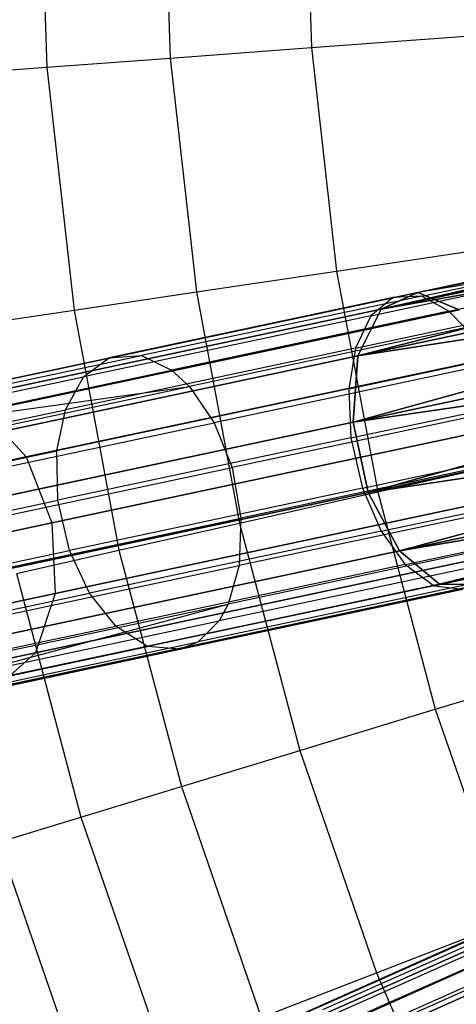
# Model space of a CAD drawing. Extents: x 0.3 to 7.1, y -3.38 to 3.38.
# Tile 67 of 256: x 1.48 to 1.77, y -0.79 to -0.13. Entities that reach past the tile are written whole.
import ezdxf

# ---------------------------------------------------------------- set-up
doc = ezdxf.new("R2010")
doc.units = 0
doc.header["$LTSCALE"] = 2.54
doc.layers.get('0').update_dxf_attribs({"linetype": 'CONTINUOUS'})

# ---------------------------------------------------------------- blocks, each defined once
blk = doc.blocks.new('SINGLES_B_BB_STL')
at = {"color": 0}
for p, q in [((1.49621, 0, 4.24657), (1.50222, -0.16248, 4.24657)), ((1.49621, 0, 4.24657), (1.50222, -0.16248, 4.24657)), ((1.57847, 0, 4.42306), (1.58426, -0.15641, 4.42306)), ((1.57847, 0, 4.42306), (1.58426, -0.15641, 4.42306)), ((1.67269, 0, 4.59346), (1.67821, -0.14945, 4.59346)), ((1.67269, 0, 4.59346), (1.67821, -0.14945, 4.59346)), ((1.67821, -0.14945, 4.59346), (1.78365, -0.14164, 4.75698)), ((1.67821, -0.14945, 4.59346), (1.78365, -0.14164, 4.75698)), ((1.58426, -0.15641, 4.42306), (1.67821, -0.14945, 4.59346)), ((1.58426, -0.15641, 4.42306), (1.67821, -0.14945, 4.59346)), ((1.67821, -0.14945, 4.59346), (1.69476, -0.29808, 4.59346)), ((1.67821, -0.14945, 4.59346), (1.69476, -0.29808, 4.59346)), ((1.50222, -0.16248, 4.24657), (1.58426, -0.15641, 4.42306)), ((1.50222, -0.16248, 4.24657), (1.58426, -0.15641, 4.42306)), ((1.58426, -0.15641, 4.42306), (1.60157, -0.31196, 4.42306)), ((1.58426, -0.15641, 4.42306), (1.60157, -0.31196, 4.42306)), ((1.43249, -0.16765, 4.06484), (1.50222, -0.16248, 4.24657)), ((1.43249, -0.16765, 4.06484), (1.50222, -0.16248, 4.24657)), ((1.50222, -0.16248, 4.24657), (1.52021, -0.32408, 4.24657)), ((1.50222, -0.16248, 4.24657), (1.52021, -0.32408, 4.24657)), ((1.72451, -0.32353, 14.48477), (2.09118, -0.23969, 14.30065)), ((1.72451, -0.32353, 14.48477), (2.09118, -0.23969, 14.30065)), ((2.09118, -0.23969, 13.96062), (1.72451, -0.32353, 13.7765)), ((2.09118, -0.23969, 13.96062), (1.72451, -0.32353, 13.7765)), ((1.74885, -0.31245, 14.52447), (2.10123, -0.23755, 14.32245)), ((1.74885, -0.31245, 14.52447), (2.10123, -0.23755, 14.32245)), ((2.10123, -0.23755, 13.93882), (1.74885, -0.31245, 13.7368)), ((2.10123, -0.23755, 13.93882), (1.74885, -0.31245, 13.7368)), ((1.74885, -0.31245, 14.52447), (2.09118, -0.23969, 14.30065)), ((1.74885, -0.31245, 14.52447), (2.09118, -0.23969, 14.30065)), ((2.09118, -0.23969, 13.96062), (1.74885, -0.31245, 13.7368)), ((2.09118, -0.23969, 13.96062), (1.74885, -0.31245, 13.7368)), ((2.11219, -0.24112, 14.34362), (1.74885, -0.31245, 14.52447)), ((2.11219, -0.24112, 14.34362), (1.74885, -0.31245, 14.52447)), ((2.11219, -0.24112, 13.91764), (1.74885, -0.31245, 13.7368)), ((2.11219, -0.24112, 13.91764), (1.74885, -0.31245, 13.7368)), ((1.72451, -0.32353, 14.48477), (2.08262, -0.24741, 14.27947)), ((1.72451, -0.32353, 14.48477), (2.08262, -0.24741, 14.27947)), ((2.08262, -0.24741, 13.9818), (1.72451, -0.32353, 13.7765)), ((2.08262, -0.24741, 13.9818), (1.72451, -0.32353, 13.7765)), ((2.12343, -0.25019, 14.36293), (1.74885, -0.31245, 14.52447)), ((2.12343, -0.25019, 14.36293), (1.74885, -0.31245, 14.52447)), ((1.709, -0.35462, 14.45186), (2.07605, -0.26026, 14.26016)), ((1.709, -0.35462, 14.45186), (2.07605, -0.26026, 14.26016)), ((2.07605, -0.26026, 14.0011), (1.709, -0.35462, 13.80941)), ((2.07605, -0.26026, 14.0011), (1.709, -0.35462, 13.80941)), ((1.72451, -0.32353, 14.48477), (2.07605, -0.26026, 14.26016)), ((1.72451, -0.32353, 14.48477), (2.07605, -0.26026, 14.26016)), ((2.07605, -0.26026, 14.0011), (1.72451, -0.32353, 13.7765)), ((2.07605, -0.26026, 14.0011), (1.72451, -0.32353, 13.7765)), ((1.73251, -0.31565, 41.45948), (1.93138, -0.27337, 41.57321)), ((1.73251, -0.31565, 41.45948), (1.93138, -0.27337, 41.57321)), ((1.75158, -0.31476, 41.42888), (1.94789, -0.27303, 41.54115)), ((1.75158, -0.31476, 41.42888), (1.94789, -0.27303, 41.54115)), ((1.709, -0.35462, 14.45186), (2.07185, -0.27749, 14.24384)), ((1.709, -0.35462, 14.45186), (2.07185, -0.27749, 14.24384)), ((2.07185, -0.27749, 14.01743), (1.709, -0.35462, 13.80941)), ((2.07185, -0.27749, 14.01743), (1.709, -0.35462, 13.80941)), ((1.69476, -0.29808, 4.59346), (1.79933, -0.28251, 4.75698)), ((1.69476, -0.29808, 4.59346), (1.79933, -0.28251, 4.75698)), ((1.71766, -0.32781, 41.48718), (1.91886, -0.28504, 41.60224)), ((1.71766, -0.32781, 41.48718), (1.91886, -0.28504, 41.60224)), ((1.76955, -0.32481, 41.40373), (1.96375, -0.28354, 41.51479)), ((1.76955, -0.32481, 41.40373), (1.96375, -0.28354, 41.51479)), ((1.60157, -0.31196, 4.42306), (1.69476, -0.29808, 4.59346)), ((1.60157, -0.31196, 4.42306), (1.69476, -0.29808, 4.59346)), ((1.69476, -0.29808, 4.59346), (1.72224, -0.44509, 4.59346)), ((1.69476, -0.29808, 4.59346), (1.72224, -0.44509, 4.59346)), ((1.70585, -0.39862, 14.43327), (2.07026, -0.29811, 14.23145)), ((1.70585, -0.39862, 14.43327), (2.07026, -0.29811, 14.23145)), ((2.07026, -0.29811, 14.02982), (1.70585, -0.39862, 13.82799)), ((2.07026, -0.29811, 14.02982), (1.70585, -0.39862, 13.82799)), ((1.709, -0.35462, 14.45186), (2.07026, -0.29811, 14.23145)), ((1.709, -0.35462, 14.45186), (2.07026, -0.29811, 14.23145)), ((2.07026, -0.29811, 14.02982), (1.709, -0.35462, 13.80941)), ((2.07026, -0.29811, 14.02982), (1.709, -0.35462, 13.80941)), ((1.70746, -0.34936, 41.51067), (1.91063, -0.30617, 41.62686)), ((1.70746, -0.34936, 41.51067), (1.91063, -0.30617, 41.62686)), ((1.42781, -0.38069, 14.77521), (1.74885, -0.31245, 14.52447)), ((1.42781, -0.38069, 14.77521), (1.74885, -0.31245, 14.52447)), ((1.74885, -0.31245, 13.7368), (1.42781, -0.38069, 13.48606)), ((1.74885, -0.31245, 13.7368), (1.42781, -0.38069, 13.48606)), ((1.52021, -0.32408, 4.24657), (1.60157, -0.31196, 4.42306)), ((1.52021, -0.32408, 4.24657), (1.60157, -0.31196, 4.42306)), ((1.60157, -0.31196, 4.42306), (1.63033, -0.46581, 4.42306)), ((1.60157, -0.31196, 4.42306), (1.63033, -0.46581, 4.42306)), ((1.72451, -0.32353, 14.48477), (1.74885, -0.31245, 14.52447)), ((1.72451, -0.32353, 14.48477), (1.74885, -0.31245, 14.52447)), ((1.74885, -0.31245, 13.7368), (1.72451, -0.32353, 13.7765)), ((1.74885, -0.31245, 13.7368), (1.72451, -0.32353, 13.7765)), ((1.74885, -0.31245, 14.52447), (1.77643, -0.32394, 14.56186)), ((1.74885, -0.31245, 14.52447), (1.77643, -0.32394, 14.56186)), ((1.77643, -0.32394, 13.69941), (1.74885, -0.31245, 13.7368)), ((1.77643, -0.32394, 13.69941), (1.74885, -0.31245, 13.7368)), ((1.73251, -0.31565, 41.45948), (1.54365, -0.35579, 41.32915)), ((1.73251, -0.31565, 41.45948), (1.54365, -0.35579, 41.32915)), ((1.75158, -0.31476, 41.42888), (1.56516, -0.35438, 41.30023)), ((1.75158, -0.31476, 41.42888), (1.56516, -0.35438, 41.30023)), ((1.70585, -0.39862, 14.43327), (2.07138, -0.32092, 14.22372)), ((1.70585, -0.39862, 14.43327), (2.07138, -0.32092, 14.22372)), ((2.07138, -0.32092, 14.03755), (1.70585, -0.39862, 13.82799)), ((2.07138, -0.32092, 14.03755), (1.70585, -0.39862, 13.82799)), ((1.73251, -0.31565, 41.45948), (1.71766, -0.32781, 41.48718)), ((1.73251, -0.31565, 41.45948), (1.71766, -0.32781, 41.48718)), ((1.75158, -0.31476, 41.42888), (1.73251, -0.31565, 41.45948)), ((1.75158, -0.31476, 41.42888), (1.73251, -0.31565, 41.45948)), ((1.76955, -0.32481, 41.40373), (1.75158, -0.31476, 41.42888)), ((1.76955, -0.32481, 41.40373), (1.75158, -0.31476, 41.42888)), ((1.39826, -0.39287, 14.73958), (1.72451, -0.32353, 14.48477)), ((1.39826, -0.39287, 14.73958), (1.72451, -0.32353, 14.48477)), ((1.72451, -0.32353, 13.7765), (1.39826, -0.39287, 13.52169)), ((1.72451, -0.32353, 13.7765), (1.39826, -0.39287, 13.52169)), ((1.45106, -0.33438, 4.06484), (1.52021, -0.32408, 4.24657)), ((1.45106, -0.33438, 4.06484), (1.52021, -0.32408, 4.24657)), ((1.4603, -0.39114, 14.80876), (1.77643, -0.32394, 14.56186)), ((1.4603, -0.39114, 14.80876), (1.77643, -0.32394, 14.56186)), ((1.77643, -0.32394, 13.69941), (1.4603, -0.39114, 13.4525)), ((1.77643, -0.32394, 13.69941), (1.4603, -0.39114, 13.4525)), ((1.52021, -0.32408, 4.24657), (1.55009, -0.4839, 4.24657)), ((1.52021, -0.32408, 4.24657), (1.55009, -0.4839, 4.24657)), ((1.76955, -0.32481, 41.40373), (1.58514, -0.36401, 41.27646)), ((1.76955, -0.32481, 41.40373), (1.58514, -0.36401, 41.27646)), ((1.709, -0.35462, 14.45186), (1.72451, -0.32353, 14.48477)), ((1.709, -0.35462, 14.45186), (1.72451, -0.32353, 14.48477)), ((1.72451, -0.32353, 13.7765), (1.709, -0.35462, 13.80941)), ((1.72451, -0.32353, 13.7765), (1.709, -0.35462, 13.80941)), ((1.78038, -0.336, 41.3903), (1.76955, -0.32481, 41.40373)), ((1.78038, -0.336, 41.3903), (1.76955, -0.32481, 41.40373)), ((1.71766, -0.32781, 41.48718), (1.52659, -0.36842, 41.35532)), ((1.71766, -0.32781, 41.48718), (1.52659, -0.36842, 41.35532)), ((1.70299, -0.37653, 41.52693), (1.90753, -0.33305, 41.6439)), ((1.70299, -0.37653, 41.52693), (1.90753, -0.33305, 41.6439)), ((1.71766, -0.32781, 41.48718), (1.70746, -0.34936, 41.51067)), ((1.71766, -0.32781, 41.48718), (1.70746, -0.34936, 41.51067)), ((1.78038, -0.336, 41.3903), (1.59704, -0.37497, 41.26377)), ((1.78038, -0.336, 41.3903), (1.59704, -0.37497, 41.26377)), ((1.70585, -0.39862, 14.43327), (2.07515, -0.34459, 14.22109)), ((1.70585, -0.39862, 14.43327), (2.07515, -0.34459, 14.22109)), ((2.07515, -0.34459, 14.04018), (1.70585, -0.39862, 13.82799)), ((2.07515, -0.34459, 14.04018), (1.70585, -0.39862, 13.82799)), ((1.7158, -0.44543, 14.43327), (2.07515, -0.34459, 14.22109)), ((1.7158, -0.44543, 14.43327), (2.07515, -0.34459, 14.22109)), ((2.07515, -0.34459, 14.04018), (1.7158, -0.44543, 13.82799)), ((2.07515, -0.34459, 14.04018), (1.7158, -0.44543, 13.82799)), ((1.70746, -0.34936, 41.51067), (1.51451, -0.39037, 41.37751)), ((1.70746, -0.34936, 41.51067), (1.51451, -0.39037, 41.37751)), ((1.70746, -0.34936, 41.51067), (1.70299, -0.37653, 41.52693)), ((1.70746, -0.34936, 41.51067), (1.70299, -0.37653, 41.52693)), ((1.36999, -0.3927, 41.18653), (1.54365, -0.35579, 41.32915)), ((1.36999, -0.3927, 41.18653), (1.54365, -0.35579, 41.32915)), ((1.37842, -0.42489, 14.71004), (1.709, -0.35462, 14.45186)), ((1.37842, -0.42489, 14.71004), (1.709, -0.35462, 14.45186)), ((1.709, -0.35462, 13.80941), (1.37842, -0.42489, 13.55122)), ((1.709, -0.35462, 13.80941), (1.37842, -0.42489, 13.55122)), ((1.39375, -0.39082, 41.15946), (1.56516, -0.35438, 41.30023)), ((1.39375, -0.39082, 41.15946), (1.56516, -0.35438, 41.30023)), ((1.48829, -0.42182, 14.83256), (1.80094, -0.35536, 14.58838)), ((1.48829, -0.42182, 14.83256), (1.80094, -0.35536, 14.58838)), ((1.80094, -0.35536, 13.67289), (1.48829, -0.42182, 13.42871)), ((1.80094, -0.35536, 13.67289), (1.48829, -0.42182, 13.42871)), ((1.52659, -0.36842, 41.35532), (1.54365, -0.35579, 41.32915)), ((1.52659, -0.36842, 41.35532), (1.54365, -0.35579, 41.32915)), ((1.54365, -0.35579, 41.32915), (1.56516, -0.35438, 41.30023)), ((1.54365, -0.35579, 41.32915), (1.56516, -0.35438, 41.30023)), ((1.56516, -0.35438, 41.30023), (1.58514, -0.36401, 41.27646)), ((1.56516, -0.35438, 41.30023), (1.58514, -0.36401, 41.27646)), ((1.79556, -0.3603, 41.3744), (1.61348, -0.399, 41.24875)), ((1.79556, -0.3603, 41.3744), (1.61348, -0.399, 41.24875)), ((1.70585, -0.39862, 14.43327), (1.709, -0.35462, 14.45186)), ((1.70585, -0.39862, 14.43327), (1.709, -0.35462, 14.45186)), ((1.709, -0.35462, 13.80941), (1.70585, -0.39862, 13.82799)), ((1.709, -0.35462, 13.80941), (1.70585, -0.39862, 13.82799)), ((1.41557, -0.40005, 41.13721), (1.58514, -0.36401, 41.27646)), ((1.41557, -0.40005, 41.13721), (1.58514, -0.36401, 41.27646)), ((1.58514, -0.36401, 41.27646), (1.59704, -0.37497, 41.26377)), ((1.58514, -0.36401, 41.27646), (1.59704, -0.37497, 41.26377)), ((1.70441, -0.40918, 41.53571), (1.90968, -0.36555, 41.6531)), ((1.70441, -0.40918, 41.53571), (1.90968, -0.36555, 41.6531)), ((1.35091, -0.40577, 41.21104), (1.52659, -0.36842, 41.35532)), ((1.35091, -0.40577, 41.21104), (1.52659, -0.36842, 41.35532)), ((1.51451, -0.39037, 41.37751), (1.52659, -0.36842, 41.35532)), ((1.51451, -0.39037, 41.37751), (1.52659, -0.36842, 41.35532)), ((1.7158, -0.44543, 14.43327), (2.08133, -0.36774, 14.22372)), ((1.7158, -0.44543, 14.43327), (2.08133, -0.36774, 14.22372)), ((2.08133, -0.36774, 14.03755), (1.7158, -0.44543, 13.82799)), ((2.08133, -0.36774, 14.03755), (1.7158, -0.44543, 13.82799)), ((1.27155, -0.44416, 40.97328), (1.59704, -0.37497, 41.26377)), ((1.27155, -0.44416, 40.97328), (1.59704, -0.37497, 41.26377)), ((1.41557, -0.40005, 41.13721), (1.59704, -0.37497, 41.26377)), ((1.41557, -0.40005, 41.13721), (1.59704, -0.37497, 41.26377)), ((1.70299, -0.37653, 41.52693), (1.50876, -0.41781, 41.39288)), ((1.70299, -0.37653, 41.52693), (1.50876, -0.41781, 41.39288)), ((1.59704, -0.37497, 41.26377), (1.61348, -0.399, 41.24875)), ((1.59704, -0.37497, 41.26377), (1.61348, -0.399, 41.24875)), ((1.70299, -0.37653, 41.52693), (1.70441, -0.40918, 41.53571)), ((1.70299, -0.37653, 41.52693), (1.70441, -0.40918, 41.53571)), ((1.33711, -0.42808, 41.23182), (1.51451, -0.39037, 41.37751)), ((1.33711, -0.42808, 41.23182), (1.51451, -0.39037, 41.37751)), ((1.4603, -0.39114, 14.80876), (1.48829, -0.42182, 14.83256)), ((1.4603, -0.39114, 14.80876), (1.48829, -0.42182, 14.83256)), ((1.4603, -0.39114, 13.4525), (1.48829, -0.42182, 13.42871)), ((1.4603, -0.39114, 13.4525), (1.48829, -0.42182, 13.42871)), ((1.50876, -0.41781, 41.39288), (1.51451, -0.39037, 41.37751)), ((1.50876, -0.41781, 41.39288), (1.51451, -0.39037, 41.37751)), ((1.80674, -0.39027, 41.36676), (1.62528, -0.42884, 41.24152)), ((1.80674, -0.39027, 41.36676), (1.62528, -0.42884, 41.24152)), ((1.7158, -0.44543, 14.43327), (2.08959, -0.38903, 14.23145)), ((1.7158, -0.44543, 14.43327), (2.08959, -0.38903, 14.23145)), ((2.08959, -0.38903, 14.02982), (1.7158, -0.44543, 13.82799)), ((2.08959, -0.38903, 14.02982), (1.7158, -0.44543, 13.82799)), ((1.73657, -0.48435, 14.45186), (2.08959, -0.38903, 14.23145)), ((1.73657, -0.48435, 14.45186), (2.08959, -0.38903, 14.23145)), ((2.08959, -0.38903, 14.02982), (1.73657, -0.48435, 13.80941)), ((2.08959, -0.38903, 14.02982), (1.73657, -0.48435, 13.80941)), ((1.29025, -0.46771, 40.96026), (1.61348, -0.399, 41.24875)), ((1.29025, -0.46771, 40.96026), (1.61348, -0.399, 41.24875)), ((1.37283, -0.4694, 14.69337), (1.70585, -0.39862, 14.43327)), ((1.37283, -0.4694, 14.69337), (1.70585, -0.39862, 14.43327)), ((1.70585, -0.39862, 13.82799), (1.37283, -0.4694, 13.5679)), ((1.70585, -0.39862, 13.82799), (1.37283, -0.4694, 13.5679)), ((1.81676, -0.39951, 14.59795), (1.50537, -0.4657, 14.84115)), ((1.81676, -0.39951, 14.59795), (1.50537, -0.4657, 14.84115)), ((1.50537, -0.4657, 13.42012), (1.81676, -0.39951, 13.66332)), ((1.50537, -0.4657, 13.42012), (1.81676, -0.39951, 13.66332)), ((1.61348, -0.399, 41.24875), (1.62528, -0.42884, 41.24152)), ((1.61348, -0.399, 41.24875), (1.62528, -0.42884, 41.24152)), ((1.7158, -0.44543, 14.43327), (1.70585, -0.39862, 14.43327)), ((1.7158, -0.44543, 14.43327), (1.70585, -0.39862, 14.43327)), ((1.70585, -0.39862, 13.82799), (1.7158, -0.44543, 13.82799)), ((1.70585, -0.39862, 13.82799), (1.7158, -0.44543, 13.82799)), ((1.7121, -0.44253, 41.53476), (1.91729, -0.39891, 41.65211)), ((1.7121, -0.44253, 41.53476), (1.91729, -0.39891, 41.65211)), ((1.70441, -0.40918, 41.53571), (1.50947, -0.45061, 41.40117)), ((1.70441, -0.40918, 41.53571), (1.50947, -0.45061, 41.40117)), ((1.70441, -0.40918, 41.53571), (1.7121, -0.44253, 41.53476)), ((1.70441, -0.40918, 41.53571), (1.7121, -0.44253, 41.53476)), ((1.73657, -0.48435, 14.45186), (2.09942, -0.40722, 14.24384)), ((1.73657, -0.48435, 14.45186), (2.09942, -0.40722, 14.24384)), ((2.09942, -0.40722, 14.01743), (1.73657, -0.48435, 13.80941)), ((2.09942, -0.40722, 14.01743), (1.73657, -0.48435, 13.80941)), ((1.33015, -0.45578, 41.24621), (1.50876, -0.41781, 41.39288)), ((1.33015, -0.45578, 41.24621), (1.50876, -0.41781, 41.39288)), ((1.50947, -0.45061, 41.40117), (1.50876, -0.41781, 41.39288)), ((1.50947, -0.45061, 41.40117), (1.50876, -0.41781, 41.39288)), ((1.21239, -0.48046, 15.11933), (1.48829, -0.42182, 14.83256)), ((1.21239, -0.48046, 15.11933), (1.48829, -0.42182, 14.83256)), ((1.48829, -0.42182, 13.42871), (1.21239, -0.48046, 13.14194)), ((1.48829, -0.42182, 13.42871), (1.21239, -0.48046, 13.14194)), ((1.48829, -0.42182, 14.83256), (1.50537, -0.4657, 14.84115)), ((1.48829, -0.42182, 14.83256), (1.50537, -0.4657, 14.84115)), ((1.48829, -0.42182, 13.42871), (1.50537, -0.4657, 13.42012)), ((1.48829, -0.42182, 13.42871), (1.50537, -0.4657, 13.42012)), ((1.81278, -0.42386, 41.36851), (1.63117, -0.46246, 41.24318)), ((1.81278, -0.42386, 41.36851), (1.63117, -0.46246, 41.24318)), ((1.72224, -0.44509, 4.59346), (1.82537, -0.42183, 4.75698)), ((1.72224, -0.44509, 4.59346), (1.82537, -0.42183, 4.75698)), ((1.73657, -0.48435, 14.45186), (2.11027, -0.42126, 14.26016)), ((1.73657, -0.48435, 14.45186), (2.11027, -0.42126, 14.26016)), ((2.11027, -0.42126, 14.0011), (1.73657, -0.48435, 13.80941)), ((2.11027, -0.42126, 14.0011), (1.73657, -0.48435, 13.80941)), ((1.76339, -0.50644, 14.48477), (2.11027, -0.42126, 14.26016)), ((1.76339, -0.50644, 14.48477), (2.11027, -0.42126, 14.26016)), ((2.11027, -0.42126, 14.0011), (1.76339, -0.50644, 13.7765)), ((2.11027, -0.42126, 14.0011), (1.76339, -0.50644, 13.7765)), ((1.30312, -0.49732, 40.954), (1.62528, -0.42884, 41.24152)), ((1.30312, -0.49732, 40.954), (1.62528, -0.42884, 41.24152)), ((1.62528, -0.42884, 41.24152), (1.63117, -0.46246, 41.24318)), ((1.62528, -0.42884, 41.24152), (1.63117, -0.46246, 41.24318)), ((1.72456, -0.47121, 41.52464), (1.9289, -0.42778, 41.64151)), ((1.72456, -0.47121, 41.52464), (1.9289, -0.42778, 41.64151)), ((1.76339, -0.50644, 14.48477), (2.1215, -0.43032, 14.27947)), ((1.76339, -0.50644, 14.48477), (2.1215, -0.43032, 14.27947)), ((2.1215, -0.43032, 13.9818), (1.76339, -0.50644, 13.7765)), ((2.1215, -0.43032, 13.9818), (1.76339, -0.50644, 13.7765)), ((2.14251, -0.43176, 13.93882), (1.76339, -0.50644, 13.7765)), ((2.14251, -0.43176, 13.93882), (1.76339, -0.50644, 13.7765)), ((2.13764, -0.43354, 14.31155), (1.76339, -0.50644, 14.48477)), ((2.13764, -0.43354, 14.31155), (1.76339, -0.50644, 14.48477)), ((2.13764, -0.43354, 13.94972), (1.76339, -0.50644, 13.7765)), ((2.13764, -0.43354, 13.94972), (1.76339, -0.50644, 13.7765)), ((2.13246, -0.43389, 14.30065), (1.76339, -0.50644, 14.48477)), ((2.13246, -0.43389, 14.30065), (1.76339, -0.50644, 14.48477)), ((2.13246, -0.43389, 13.96062), (1.76339, -0.50644, 13.7765)), ((2.13246, -0.43389, 13.96062), (1.76339, -0.50644, 13.7765)), ((1.38278, -0.51622, 14.69337), (1.7158, -0.44543, 14.43327)), ((1.38278, -0.51622, 14.69337), (1.7158, -0.44543, 14.43327)), ((1.7158, -0.44543, 13.82799), (1.38278, -0.51622, 13.5679)), ((1.7158, -0.44543, 13.82799), (1.38278, -0.51622, 13.5679)), ((1.7121, -0.44253, 41.53476), (1.51723, -0.48395, 41.40028)), ((1.7121, -0.44253, 41.53476), (1.51723, -0.48395, 41.40028)), ((1.63033, -0.46581, 4.42306), (1.72224, -0.44509, 4.59346)), ((1.63033, -0.46581, 4.42306), (1.72224, -0.44509, 4.59346)), ((1.7121, -0.44253, 41.53476), (1.72456, -0.47121, 41.52464)), ((1.7121, -0.44253, 41.53476), (1.72456, -0.47121, 41.52464)), ((1.73657, -0.48435, 14.45186), (1.7158, -0.44543, 14.43327)), ((1.73657, -0.48435, 14.45186), (1.7158, -0.44543, 14.43327)), ((1.7158, -0.44543, 13.82799), (1.73657, -0.48435, 13.80941)), ((1.7158, -0.44543, 13.82799), (1.73657, -0.48435, 13.80941)), ((1.72224, -0.44509, 4.59346), (1.7605, -0.58966, 4.59346)), ((1.72224, -0.44509, 4.59346), (1.7605, -0.58966, 4.59346)), ((1.33023, -0.48871, 41.25397), (1.50947, -0.45061, 41.40117)), ((1.33023, -0.48871, 41.25397), (1.50947, -0.45061, 41.40117)), ((1.50761, -0.51273, 14.83256), (1.82026, -0.44627, 14.58838)), ((1.50761, -0.51273, 14.83256), (1.82026, -0.44627, 14.58838)), ((1.82026, -0.44627, 13.67289), (1.50761, -0.51273, 13.42871)), ((1.82026, -0.44627, 13.67289), (1.50761, -0.51273, 13.42871)), ((1.51723, -0.48395, 41.40028), (1.50947, -0.45061, 41.40117)), ((1.51723, -0.48395, 41.40028), (1.50947, -0.45061, 41.40117)), ((1.74055, -0.4934, 41.50673), (1.94339, -0.45028, 41.62273)), ((1.74055, -0.4934, 41.50673), (1.94339, -0.45028, 41.62273)), ((1.81252, -0.4553, 41.37954), (1.63003, -0.49409, 41.2536)), ((1.81252, -0.4553, 41.37954), (1.63003, -0.49409, 41.2536)), ((1.30877, -0.53099, 40.95544), (1.63117, -0.46246, 41.24318)), ((1.30877, -0.53099, 40.95544), (1.63117, -0.46246, 41.24318)), ((1.63117, -0.46246, 41.24318), (1.63003, -0.49409, 41.2536)), ((1.63117, -0.46246, 41.24318), (1.63003, -0.49409, 41.2536)), ((1.75973, -0.50747, 41.48101), (1.96041, -0.46482, 41.59578)), ((1.75973, -0.50747, 41.48101), (1.96041, -0.46482, 41.59578)), ((1.50537, -0.4657, 14.84115), (1.23058, -0.52411, 15.12676)), ((1.50537, -0.4657, 14.84115), (1.23058, -0.52411, 15.12676)), ((1.23058, -0.52411, 13.13451), (1.50537, -0.4657, 13.42012)), ((1.23058, -0.52411, 13.13451), (1.50537, -0.4657, 13.42012)), ((1.50537, -0.4657, 14.84115), (1.50761, -0.51273, 14.83256)), ((1.50537, -0.4657, 14.84115), (1.50761, -0.51273, 14.83256)), ((1.50537, -0.4657, 13.42012), (1.50761, -0.51273, 13.42871)), ((1.50537, -0.4657, 13.42012), (1.50761, -0.51273, 13.42871)), ((1.72456, -0.47121, 41.52464), (1.5305, -0.51246, 41.39072)), ((1.72456, -0.47121, 41.52464), (1.5305, -0.51246, 41.39072)), ((1.55009, -0.4839, 4.24657), (1.63033, -0.46581, 4.42306)), ((1.55009, -0.4839, 4.24657), (1.63033, -0.46581, 4.42306)), ((1.63033, -0.46581, 4.42306), (1.67038, -0.61711, 4.42306)), ((1.63033, -0.46581, 4.42306), (1.67038, -0.61711, 4.42306)), ((1.72456, -0.47121, 41.52464), (1.74055, -0.4934, 41.50673)), ((1.72456, -0.47121, 41.52464), (1.74055, -0.4934, 41.50673)), ((1.33806, -0.52203, 41.25313), (1.51723, -0.48395, 41.40028)), ((1.33806, -0.52203, 41.25313), (1.51723, -0.48395, 41.40028)), ((1.40599, -0.55461, 14.71004), (1.73657, -0.48435, 14.45186)), ((1.40599, -0.55461, 14.71004), (1.73657, -0.48435, 14.45186)), ((1.73657, -0.48435, 13.80941), (1.40599, -0.55461, 13.55122)), ((1.73657, -0.48435, 13.80941), (1.40599, -0.55461, 13.55122)), ((1.48188, -0.49928, 4.06484), (1.55009, -0.4839, 4.24657)), ((1.48188, -0.49928, 4.06484), (1.55009, -0.4839, 4.24657)), ((1.5305, -0.51246, 41.39072), (1.51723, -0.48395, 41.40028)), ((1.5305, -0.51246, 41.39072), (1.51723, -0.48395, 41.40028)), ((1.55009, -0.4839, 4.24657), (1.59169, -0.64108, 4.24657)), ((1.55009, -0.4839, 4.24657), (1.59169, -0.64108, 4.24657)), ((1.8067, -0.48065, 41.39734), (1.6228, -0.51974, 41.27042)), ((1.8067, -0.48065, 41.39734), (1.6228, -0.51974, 41.27042)), ((1.76339, -0.50644, 14.48477), (1.73657, -0.48435, 14.45186)), ((1.76339, -0.50644, 14.48477), (1.73657, -0.48435, 14.45186)), ((1.73657, -0.48435, 13.80941), (1.76339, -0.50644, 13.7765)), ((1.73657, -0.48435, 13.80941), (1.76339, -0.50644, 13.7765)), ((1.49452, -0.55214, 14.80876), (1.81065, -0.48494, 14.56186)), ((1.49452, -0.55214, 14.80876), (1.81065, -0.48494, 14.56186)), ((1.81065, -0.48494, 13.69941), (1.49452, -0.55214, 13.4525)), ((1.81065, -0.48494, 13.69941), (1.49452, -0.55214, 13.4525)), ((1.30607, -0.56295, 40.96447), (1.63003, -0.49409, 41.2536)), ((1.30607, -0.56295, 40.96447), (1.63003, -0.49409, 41.2536)), ((1.74055, -0.4934, 41.50673), (1.54793, -0.53434, 41.37379)), ((1.74055, -0.4934, 41.50673), (1.54793, -0.53434, 41.37379)), ((1.80151, -0.49162, 41.40928), (1.61666, -0.53091, 41.28171)), ((1.80151, -0.49162, 41.40928), (1.61666, -0.53091, 41.28171)), ((1.63003, -0.49409, 41.2536), (1.6228, -0.51974, 41.27042)), ((1.63003, -0.49409, 41.2536), (1.6228, -0.51974, 41.27042)), ((1.74055, -0.4934, 41.50673), (1.75973, -0.50747, 41.48101)), ((1.74055, -0.4934, 41.50673), (1.75973, -0.50747, 41.48101)), ((1.48188, -0.49928, 4.06484), (1.5248, -0.66146, 4.06484)), ((1.48188, -0.49928, 4.06484), (1.5248, -0.66146, 4.06484)), ((1.43714, -0.57579, 14.73958), (1.76339, -0.50644, 14.48477)), ((1.43714, -0.57579, 14.73958), (1.76339, -0.50644, 14.48477)), ((1.76339, -0.50644, 13.7765), (1.43714, -0.57579, 13.52169)), ((1.76339, -0.50644, 13.7765), (1.43714, -0.57579, 13.52169)), ((1.46909, -0.5749, 14.77521), (1.79013, -0.50666, 14.52447)), ((1.46909, -0.5749, 14.77521), (1.79013, -0.50666, 14.52447)), ((1.79013, -0.50666, 13.7368), (1.46909, -0.5749, 13.48606)), ((1.79013, -0.50666, 13.7368), (1.46909, -0.5749, 13.48606)), ((1.75973, -0.50747, 41.48101), (1.56916, -0.54798, 41.34949)), ((1.75973, -0.50747, 41.48101), (1.56916, -0.54798, 41.34949)), ((1.59066, -0.5498, 41.32149), (1.77888, -0.50979, 41.45138)), ((1.59066, -0.5498, 41.32149), (1.77888, -0.50979, 41.45138)), ((1.78958, -0.50505, 41.43278), (1.60285, -0.54474, 41.30392)), ((1.78958, -0.50505, 41.43278), (1.60285, -0.54474, 41.30392)), ((1.75973, -0.50747, 41.48101), (1.77888, -0.50979, 41.45138)), ((1.75973, -0.50747, 41.48101), (1.77888, -0.50979, 41.45138)), ((1.79013, -0.50666, 14.52447), (1.76339, -0.50644, 14.48477)), ((1.79013, -0.50666, 14.52447), (1.76339, -0.50644, 14.48477)), ((1.76339, -0.50644, 13.7765), (1.79013, -0.50666, 13.7368)), ((1.76339, -0.50644, 13.7765), (1.79013, -0.50666, 13.7368)), ((1.23172, -0.57137, 15.11933), (1.50761, -0.51273, 14.83256)), ((1.23172, -0.57137, 15.11933), (1.50761, -0.51273, 14.83256)), ((1.50761, -0.51273, 13.42871), (1.23172, -0.57137, 13.14194)), ((1.50761, -0.51273, 13.42871), (1.23172, -0.57137, 13.14194)), ((1.35207, -0.55039, 41.24419), (1.5305, -0.51246, 41.39072)), ((1.35207, -0.55039, 41.24419), (1.5305, -0.51246, 41.39072)), ((1.50761, -0.51273, 14.83256), (1.49452, -0.55214, 14.80876)), ((1.50761, -0.51273, 14.83256), (1.49452, -0.55214, 14.80876)), ((1.50761, -0.51273, 13.42871), (1.49452, -0.55214, 13.4525)), ((1.50761, -0.51273, 13.42871), (1.49452, -0.55214, 13.4525)), ((1.54793, -0.53434, 41.37379), (1.5305, -0.51246, 41.39072)), ((1.54793, -0.53434, 41.37379), (1.5305, -0.51246, 41.39072)), ((1.29632, -0.58914, 40.97904), (1.6228, -0.51974, 41.27042)), ((1.29632, -0.58914, 40.97904), (1.6228, -0.51974, 41.27042)), ((1.44668, -0.56704, 41.14212), (1.6228, -0.51974, 41.27042)), ((1.44668, -0.56704, 41.14212), (1.6228, -0.51974, 41.27042)), ((1.6228, -0.51974, 41.27042), (1.61666, -0.53091, 41.28171)), ((1.6228, -0.51974, 41.27042), (1.61666, -0.53091, 41.28171)), ((1.3708, -0.57199, 41.22833), (1.54793, -0.53434, 41.37379)), ((1.3708, -0.57199, 41.22833), (1.54793, -0.53434, 41.37379)), ((1.44668, -0.56704, 41.14212), (1.61666, -0.53091, 41.28171)), ((1.44668, -0.56704, 41.14212), (1.61666, -0.53091, 41.28171)), ((1.56916, -0.54798, 41.34949), (1.54793, -0.53434, 41.37379)), ((1.56916, -0.54798, 41.34949), (1.54793, -0.53434, 41.37379)), ((1.61666, -0.53091, 41.28171), (1.60285, -0.54474, 41.30392)), ((1.61666, -0.53091, 41.28171), (1.60285, -0.54474, 41.30392)), ((1.39392, -0.58523, 41.20558), (1.56916, -0.54798, 41.34949)), ((1.39392, -0.58523, 41.20558), (1.56916, -0.54798, 41.34949)), ((1.4176, -0.58659, 41.17936), (1.59066, -0.5498, 41.32149)), ((1.4176, -0.58659, 41.17936), (1.59066, -0.5498, 41.32149)), ((1.43115, -0.58124, 41.16291), (1.60285, -0.54474, 41.30392)), ((1.43115, -0.58124, 41.16291), (1.60285, -0.54474, 41.30392)), ((1.59066, -0.5498, 41.32149), (1.56916, -0.54798, 41.34949)), ((1.59066, -0.5498, 41.32149), (1.56916, -0.54798, 41.34949)), ((1.59066, -0.5498, 41.32149), (1.60285, -0.54474, 41.30392)), ((1.59066, -0.5498, 41.32149), (1.60285, -0.54474, 41.30392)), ((1.21555, -0.61144, 15.09872), (1.49452, -0.55214, 14.80876)), ((1.21555, -0.61144, 15.09872), (1.49452, -0.55214, 14.80876)), ((1.49452, -0.55214, 13.4525), (1.21555, -0.61144, 13.16255)), ((1.49452, -0.55214, 13.4525), (1.21555, -0.61144, 13.16255)), ((1.49452, -0.55214, 14.80876), (1.46909, -0.5749, 14.77521)), ((1.49452, -0.55214, 14.80876), (1.46909, -0.5749, 14.77521)), ((1.49452, -0.55214, 13.4525), (1.46909, -0.5749, 13.48606)), ((1.49452, -0.55214, 13.4525), (1.46909, -0.5749, 13.48606)), ((1.7605, -0.58966, 4.59346), (1.86164, -0.55885, 4.75698)), ((1.7605, -0.58966, 4.59346), (1.86164, -0.55885, 4.75698)), ((1.67038, -0.61711, 4.42306), (1.7605, -0.58966, 4.59346)), ((1.67038, -0.61711, 4.42306), (1.7605, -0.58966, 4.59346)), ((1.7605, -0.58966, 4.59346), (1.80934, -0.73101, 4.59346)), ((1.7605, -0.58966, 4.59346), (1.80934, -0.73101, 4.59346)), ((1.59169, -0.64108, 4.24657), (1.67038, -0.61711, 4.42306)), ((1.59169, -0.64108, 4.24657), (1.67038, -0.61711, 4.42306)), ((1.67038, -0.61711, 4.42306), (1.72148, -0.76505, 4.42306)), ((1.67038, -0.61711, 4.42306), (1.72148, -0.76505, 4.42306)), ((1.5248, -0.66146, 4.06484), (1.59169, -0.64108, 4.24657)), ((1.5248, -0.66146, 4.06484), (1.59169, -0.64108, 4.24657)), ((1.59169, -0.64108, 4.24657), (1.64478, -0.79476, 4.24657)), ((1.59169, -0.64108, 4.24657), (1.64478, -0.79476, 4.24657)), ((1.47005, -0.67813, 3.87872), (1.5248, -0.66146, 4.06484)), ((1.47005, -0.67813, 3.87872), (1.5248, -0.66146, 4.06484)), ((1.5248, -0.66146, 4.06484), (1.57958, -0.82002, 4.06484)), ((1.5248, -0.66146, 4.06484), (1.57958, -0.82002, 4.06484)), ((1.47005, -0.67813, 3.87872), (1.52621, -0.8407, 3.87872)), ((1.47005, -0.67813, 3.87872), (1.52621, -0.8407, 3.87872)), ((1.55653, -0.84402, 14.77521), (1.85637, -0.71052, 14.52447)), ((1.55653, -0.84402, 14.77521), (1.85637, -0.71052, 14.52447)), ((1.85637, -0.71052, 13.7368), (1.55653, -0.84402, 13.48606)), ((1.85637, -0.71052, 13.7368), (1.55653, -0.84402, 13.48606)), ((1.85952, -0.71221, 41.42888), (1.68541, -0.78973, 41.30023)), ((1.85952, -0.71221, 41.42888), (1.68541, -0.78973, 41.30023)), ((1.59048, -0.84748, 14.80876), (1.88574, -0.71603, 14.56186)), ((1.59048, -0.84748, 14.80876), (1.88574, -0.71603, 14.56186)), ((1.88574, -0.71603, 13.69941), (1.59048, -0.84748, 13.4525)), ((1.88574, -0.71603, 13.69941), (1.59048, -0.84748, 13.4525)), ((1.84105, -0.71704, 41.45948), (1.66466, -0.79557, 41.32915)), ((1.84105, -0.71704, 41.45948), (1.66466, -0.79557, 41.32915)), ((1.87919, -0.71831, 41.40373), (1.70696, -0.79499, 41.27646)), ((1.87919, -0.71831, 41.40373), (1.70696, -0.79499, 41.27646)), ((1.53016, -0.86208, 14.73958), (1.83487, -0.72641, 14.48477)), ((1.53016, -0.86208, 14.73958), (1.83487, -0.72641, 14.48477)), ((1.83487, -0.72641, 13.7765), (1.53016, -0.86208, 13.52169)), ((1.83487, -0.72641, 13.7765), (1.53016, -0.86208, 13.52169)), ((1.89211, -0.727, 41.3903), (1.72088, -0.80324, 41.26377)), ((1.89211, -0.727, 41.3903), (1.72088, -0.80324, 41.26377)), ((1.82906, -0.73203, 41.48718), (1.65061, -0.81148, 41.35532)), ((1.82906, -0.73203, 41.48718), (1.65061, -0.81148, 41.35532)), ((1.72148, -0.76505, 4.42306), (1.80934, -0.73101, 4.59346)), ((1.72148, -0.76505, 4.42306), (1.80934, -0.73101, 4.59346)), ((1.82355, -0.75523, 41.51067), (1.64335, -0.83546, 41.37751)), ((1.82355, -0.75523, 41.51067), (1.64335, -0.83546, 41.37751)), ((1.51741, -0.89752, 14.71004), (1.82615, -0.76005, 14.45186)), ((1.51741, -0.89752, 14.71004), (1.82615, -0.76005, 14.45186)), ((1.82615, -0.76005, 13.80941), (1.51741, -0.89752, 13.55122)), ((1.82615, -0.76005, 13.80941), (1.51741, -0.89752, 13.55122)), ((1.64478, -0.79476, 4.24657), (1.72148, -0.76505, 4.42306)), ((1.64478, -0.79476, 4.24657), (1.72148, -0.76505, 4.42306)), ((1.72148, -0.76505, 4.42306), (1.78338, -0.9088, 4.42306)), ((1.72148, -0.76505, 4.42306), (1.78338, -0.9088, 4.42306))]:
    blk.add_line(p, q, dxfattribs=at)

msp = doc.modelspace()

# ---------------------------------------------------------------- block references
at = {"color": 0}
msp.add_blockref('SINGLES_B_BB_STL', (0, 0), dxfattribs=at)

doc.saveas('drawing.dxf')
